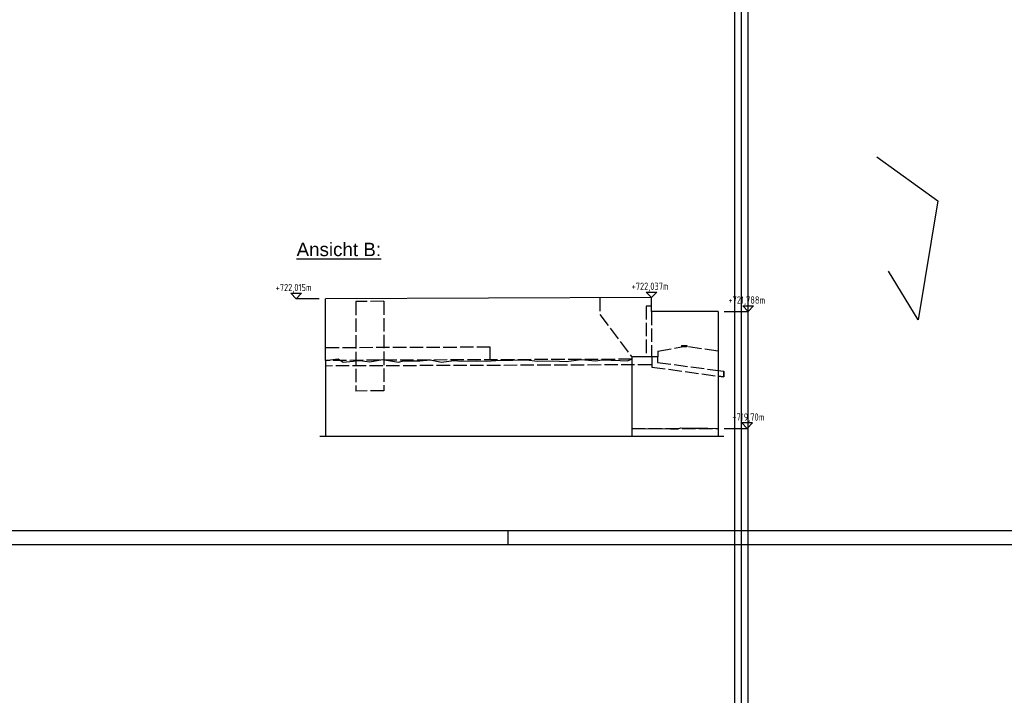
# Model space of a CAD drawing. Header units: millimetres. Extents: x -22426 to 17233, y -11107 to 42030.
# Tile 8 of 23: x 8269 to 10029, y -4956 to -3748. Entities that reach past the tile are written whole.
import ezdxf
from ezdxf.enums import TextEntityAlignment as Align

# ---------------------------------------------------------------- set-up
doc = ezdxf.new("R2010")
doc.units = ezdxf.units.MM
doc.linetypes.add('ACAD_ISO02W100', pattern=[15, 12, -3])
for name, color, linetype in [('Bemassung', 7, 'Continuous'), ('Blattrand innen', 7, 'Continuous'), ('RAND', 23, 'Continuous'), ('Schalung', 23, 'Continuous')]:
    doc.layers.add(name, color=color, linetype=linetype)
doc.styles.add('isocp2', font='isocp2.shx')
doc.styles.add('SCHILD_FETT', font='arial.ttf')
doc.dimstyles.new('Benutzer6-50', dxfattribs={"dimtxt": 15, "dimasz": 3, "dimexe": 60, "dimexo": 80, "dimgap": 0.04, "dimtad": 1, "dimdec": 1, "dimzin": 1, "dimtxsty": 'isocp2', "dimblk": 'PFEILSPITZEN', "dimcen": 0.05, "dimse1": 1, "dimse2": 1, "dimclrd": 1, "dimclre": 1, "dimazin": 0, "dimtfac": 1, "dimtdec": 1, "dimtix": 1, "dimtmove": 1, "dimatfit": 2, "dimfxl": 1, "dimarcsym": 0})

# ---------------------------------------------------------------- blocks, each defined once
blk = doc.blocks.new('PFEILSPITZEN')
at = {"color": 0}
for p, q in [((-1, -1), (1, 1)), ((-1, 0), (2, 0)), ((0, -2), (0, 2))]:
    blk.add_line(p, q, dxfattribs=at)
blk = doc.blocks.new('*D164')
at = {"color": 1, "lineweight": -2}
blk.add_arc((7969.7, 25518.6), 35217.2, 268.25089, 270.96845, dxfattribs=at)
at = {"layer": 'Defpoints', "color": 0}
for p in [(7969.7, 25518.6), (7450.4, -9694.8), (6890.7, -9715.9), (8568.5, -9727.3)]:
    blk.add_point(p, dxfattribs=at)
at = {"color": 1, "lineweight": -2, "xscale": 3, "yscale": 3, "zscale": 3}
for p, rotation in [((6891.8, -9682.1), 178.2484475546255), ((8567.9, -9693.5), 0.9708876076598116)]:
    blk.add_blockref('PFEILSPITZEN', p, dxfattribs=dict(at, rotation=rotation))
at = {"color": 0, "insert": (7729.8, -9690.2), "char_height": 15, "attachment_point": 5, "rotation": 359.6097, "style": 'isocp2'}
blk.add_mtext('1677', dxfattribs=at)
blk = doc.blocks.new('*D165')
at = {"color": 1, "lineweight": -2}
blk.add_arc((7974.8, 25762.5), 35461, 270.96348, 271.92891, dxfattribs=at)
at = {"layer": 'Defpoints', "color": 0}
for p in [(7974.8, 25762.5), (8769.2, -9689.6), (9172.5, -9712.3), (8568.6, -9727.5)]:
    blk.add_point(p, dxfattribs=at)
at = {"color": 1, "lineweight": -2, "xscale": 3, "yscale": 3, "zscale": 3}
for p, rotation in [((9171.4, -9678.3), 1.931334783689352), ((8568, -9693.5), 180.9610548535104)]:
    blk.add_blockref('PFEILSPITZEN', p, dxfattribs=dict(at, rotation=rotation))
at = {"color": 0, "insert": (8869.5, -9679.6), "char_height": 15, "attachment_point": 5, "rotation": 1.4462, "style": 'isocp2'}
blk.add_mtext('604', dxfattribs=at)
blk = doc.blocks.new('*D167')
at = {"color": 1, "lineweight": -2}
blk.add_arc((7965.1, 26831.2), 37663.4, 269.28303, 271.75403, dxfattribs=at)
at = {"layer": 'Defpoints', "color": 0}
for p in [(7965.1, 26831.2), (9119.7, -10774.5), (7491.3, -10789.3), (8034.2, -10832.2)]:
    blk.add_point(p, dxfattribs=at)
at = {"color": 1, "lineweight": -2, "xscale": 3, "yscale": 3, "zscale": 3}
for p, rotation in [((7490.8, -10829.3), 179.2807530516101), ((9120.9, -10814.5), 1.756311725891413)]:
    blk.add_blockref('PFEILSPITZEN', p, dxfattribs=dict(at, rotation=rotation))
at = {"color": 0, "insert": (8305.9, -10823.2), "char_height": 15, "attachment_point": 5, "rotation": 0.5185, "style": 'isocp2'}
blk.add_mtext('1628', dxfattribs=at)
blk = doc.blocks.new('*D168')
at = {"color": 1, "lineweight": -2}
blk.add_arc((7974.8, 25762.5), 36595, 271.79956, 272.86358, dxfattribs=at)
at = {"layer": 'Defpoints', "color": 0}
for p in [(7974.8, 25762.5), (9804, -10746.7), (9119.7, -10774.5), (9349.4, -10806.6)]:
    blk.add_point(p, dxfattribs=at)
at = {"color": 1, "lineweight": -2, "xscale": 3, "yscale": 3, "zscale": 3}
for p, rotation in [((9806, -10786.6), 2.865924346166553), ((9121, -10814.5), 181.7972092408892)]:
    blk.add_blockref('PFEILSPITZEN', p, dxfattribs=dict(at, rotation=rotation))
at = {"color": 0, "insert": (9463.2, -10794.6), "char_height": 15, "attachment_point": 5, "rotation": 2.3316, "style": 'isocp2'}
blk.add_mtext('684', dxfattribs=at)

msp = doc.modelspace()

# ---------------------------------------------------------------- linework, layer by layer
for p, q in [((9800.9, -3993.61), (9910.13, -4071.99)), ((9910.13, -4071.99), (9875.12, -4284.73)), ((9875.12, -4284.73), (9821.9, -4197.95)), ((8763.09, -4247.43), (8753.53, -4237.32)), ((8753.53, -4237.32), (8772.65, -4237.32)), ((8763.09, -4247.43), (8772.65, -4237.32)), ((9398.19, -4245.23), (9388.63, -4235.12)), ((9388.63, -4235.12), (9407.75, -4235.12)), ((9398.19, -4245.23), (9407.75, -4235.12)), ((8804.06, -4247.43), (8763.09, -4247.43)), ((9528.08, -4269.78), (9571.3, -4269.78)), ((9571.3, -4269.78), (9561.74, -4259.66)), ((9561.74, -4259.66), (9580.86, -4259.66)), ((9571.3, -4269.78), (9580.86, -4259.66)), ((8815.78, -4357.43), (8815.78, -4493.34)), ((9517.67, -4375.45), (9527.67, -4376.78)), ((9527.67, -4376.78), (9527.67, -4386.82)), ((9527.67, -4386.82), (9517.67, -4385.46)), ((9569.28, -4478.93), (9559.72, -4468.82)), ((9578.84, -4468.82), (9559.72, -4468.82)), ((9569.28, -4478.93), (9578.84, -4468.82)), ((9363.2, -4478.93), (9363.2, -4493.34)), ((9517.67, -4478.93), (9517.67, -4493.34)), ((9528.31, -4478.93), (9569.28, -4478.93))]:
    msp.add_line(p, q)
at = {"color": 1, "linetype": 'ACAD_ISO02W100', "ltscale": 2}
for p, q in [((8919.88, -4251.72), (8869.88, -4252.23)), ((8869.88, -4252.23), (8869.88, -4412.23)), ((8919.88, -4251.72), (8919.88, -4411.72)), ((9306.28, -4245.58), (9306.28, -4275.58)), ((9306.28, -4275.58), (9363.2, -4351.05)), ((9389.03, -4260.23), (9389.03, -4351.05)), ((9398.19, -4260.23), (9389.03, -4260.23)), ((9398.19, -4270.23), (9398.19, -4351.05)), ((9110.14, -4333.8), (8815.78, -4334.91)), ((9110.14, -4356.32), (9110.14, -4333.8)), ((9409.85, -4341.05), (9451.79, -4332.95)), ((9409.85, -4341.05), (9409.85, -4351.05)), ((9451.79, -4330.95), (9461.79, -4330.92)), ((9451.79, -4330.95), (9451.79, -4332.95)), ((9461.79, -4332.92), (9451.79, -4332.95)), ((9461.79, -4330.92), (9461.79, -4332.92)), ((9517.67, -4340.77), (9461.79, -4332.92)), ((9363.2, -4355.37), (8815.78, -4357.43)), ((9389.03, -4351.05), (9363.2, -4351.05)), ((9363.2, -4351.05), (9363.2, -4355.37)), ((9398.19, -4351.05), (9389.03, -4351.05)), ((9409.85, -4351.05), (9398.19, -4351.05)), ((9399.02, -4351.04), (9399.02, -4369.28)), ((9409.02, -4351.06), (9409.02, -4361.06)), ((9409.02, -4361.06), (9527.67, -4376.78)), ((9398.19, -4365.23), (8815.78, -4367.43)), ((9399.02, -4369.28), (9527.67, -4386.82)), ((9527.67, -4386.97), (9527.67, -4376.78)), ((8919.88, -4411.72), (8869.88, -4412.23)), ((9363.2, -4478.93), (9517.67, -4478.93))]:
    msp.add_line(p, q, dxfattribs=at)
at = {"color": 1}
for p, q in [((9353.2, -4493.34), (8805.78, -4493.34)), ((9527.67, -4493.34), (9353.2, -4493.34))]:
    msp.add_line(p, q, dxfattribs=at)
for p in [(9546.92, -3390.54), (9546.92, -3390.54), (9558.8, -3390.54), (9570.69, -3390.54)]:
    msp.add_xline(p, (0, -1))
at = {"layer": 'RAND', "color": 23}
msp.add_line((5349.79, -4661.47), (10967.39, -4661.47), dxfattribs=at)
at = {"layer": 'RAND', "color": 1, "linetype": 'Continuous'}
msp.add_line((9142.39, -4686.47), (9142.39, -4661.47), dxfattribs=at)
at = {"layer": 'RAND', "color": 1}
msp.add_line((5224.79, -4686.47), (10992.39, -4686.47), dxfattribs=at)
at = {"layer": 'Schalung'}
for p, q in [((9398.19, -4245.23), (8815.78, -4247.43)), ((8815.78, -4357.43), (8815.78, -4247.43)), ((9398.19, -4270.23), (9398.19, -4245.23)), ((9517.67, -4269.78), (9398.19, -4270.23)), ((9517.67, -4269.78), (9517.67, -4325.65)), ((9517.67, -4325.65), (9517.67, -4478.93)), ((8815.78, -4357.43), (8838.47, -4354.51)), ((8838.47, -4354.51), (8847.11, -4360.73)), ((8847.11, -4360.73), (8877.18, -4357.28)), ((8877.18, -4357.28), (8895.16, -4359.7)), ((8895.16, -4359.7), (8917.63, -4355.55)), ((8917.63, -4355.55), (8945.97, -4360.39)), ((8945.97, -4360.39), (8955.3, -4357.97)), ((8955.3, -4357.97), (8983.99, -4358.32)), ((8983.99, -4358.32), (9003.01, -4356.24)), ((9003.01, -4356.24), (9022.71, -4360.39)), ((9022.71, -4360.39), (9045.18, -4357.62)), ((9045.18, -4357.62), (9059.35, -4359.01)), ((9059.35, -4359.01), (9086.37, -4357.97)), ((9086.37, -4357.97), (9103.3, -4359)), ((9103.3, -4359), (9128.54, -4356.93)), ((9128.54, -4356.93), (9150.66, -4356.93)), ((9150.66, -4356.93), (9174.17, -4356.24)), ((9174.17, -4356.24), (9194.91, -4358.66)), ((9194.91, -4358.66), (9221.87, -4358.31)), ((9221.87, -4358.31), (9245.78, -4359.36)), ((9245.78, -4359.36), (9272.74, -4355.9)), ((9272.74, -4355.9), (9297.97, -4358.32)), ((9297.97, -4358.32), (9310.07, -4356.25)), ((9310.07, -4356.25), (9342.22, -4357.63)), ((9342.22, -4357.63), (9355.01, -4358.32)), ((9355.01, -4358.32), (9363.2, -4355.37)), ((9363.2, -4355.37), (9363.2, -4478.93)), ((9363.2, -4478.93), (9432.4, -4479.49)), ((9432.4, -4479.49), (9445.88, -4479.67)), ((9445.88, -4479.67), (9450.25, -4477.97)), ((9450.25, -4477.97), (9465.43, -4478.24)), ((9465.43, -4478.24), (9475.31, -4478.6)), ((9475.31, -4478.6), (9488.06, -4478.77)), ((9488.06, -4478.77), (9499.02, -4478.6)), ((9499.02, -4478.6), (9517.67, -4478.93))]:
    msp.add_line(p, q, dxfattribs=at)

# ---------------------------------------------------------------- texts
at = {"layer": 'Bemassung', "style": 'isocp2', "width": 0.9}
for s, p in [('+722,015m', (8726.56, -4237.48)), ('+722,037m', (9362.78, -4235.28)), ('+721,788m', (9535.89, -4259.83)), ('+719,70m', (9542.75, -4468.98))]:
    msp.add_text(s, height=13, dxfattribs=at).set_placement(p, align=Align.BOTTOM_LEFT)
at = {"layer": 'Blattrand innen', "style": 'SCHILD_FETT'}
msp.add_text('%%UAnsicht B:', height=24, dxfattribs=at).set_placement((8764, -4178.22), align=Align.BOTTOM_LEFT)

# ---------------------------------------------------------------- dimensions: what is measured, and where the dimension line sits
for base, center, p1, p2, text, picture, middle in [((8034.24, -10832.19), (7965.1, 26831.19), (7491.32, -10789.28), (9119.7, -10774.54), '1628', '*D167', (8305.88, -10823.17)), ((8769.17, -9689.56), (7974.76, 25762.53), (8568.61, -9727.51), (9172.5, -9712.26), '604', '*D165', (8869.54, -9679.63)), ((9349.35, -10806.65), (7974.76, 25762.53), (9119.7, -10774.54), (9803.97, -10746.68), '684', '*D168', (9463.22, -10794.64)), ((7450.41, -9694.75), (7969.7, 25518.63), (6890.73, -9715.92), (8568.51, -9727.35), '1677', '*D164', (7729.84, -9690.22))]:
    dim = msp.add_angular_dim_3p(base=base, center=center, p1=p1, p2=p2, text=text, dimstyle='Benutzer6-50')
    dim.commit()
    dim.dimension.update_dxf_attribs({"geometry": picture, "text_midpoint": middle})

doc.saveas('drawing.dxf')
